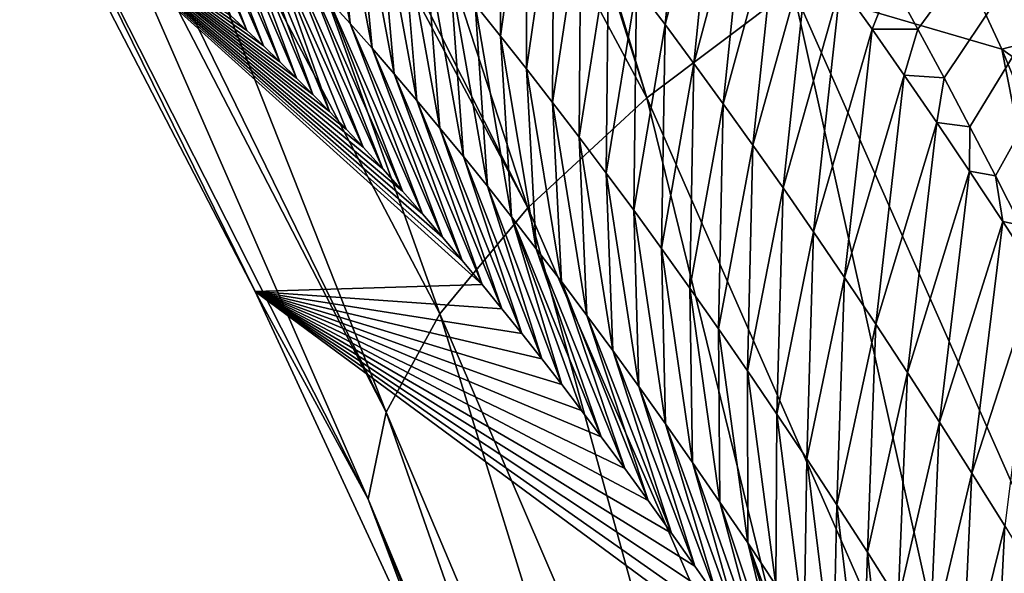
# Model space of a CAD drawing. Header units: metres. Extents: x -99 to 99, y -314 to 25.
# Tile 85 of 256: x -99.033 to -97.279, y 7.635 to 8.622. Entities that reach past the tile are written whole.
import ezdxf

# ---------------------------------------------------------------- set-up
doc = ezdxf.new("R2010")
doc.units = ezdxf.units.M
doc.layers.add('solid_K2442E1000C35', color=7, linetype='CONTINUOUS')

msp = doc.modelspace()

# ---------------------------------------------------------------- linework, layer by layer
at = {"layer": 'solid_K2442E1000C35'}
for points in [[(-97.433022, 8.604736, 83.047066), (-97.479965, 8.691108, 83.429932), (-96.290245, 10.154019, 81.183411)], [(-97.386551, 8.517954, 82.672516), (-97.433022, 8.604736, 83.047066), (-96.290245, 10.154019, 81.183411)], [(-97.340477, 8.430845, 82.305733), (-97.386551, 8.517954, 82.672516), (-96.290245, 10.154019, 81.183411)], [(-97.295097, 8.343352, 81.947624), (-97.340477, 8.430845, 82.305733), (-96.290245, 10.154019, 81.183411)], [(-97.250519, 8.255488, 81.598373), (-97.295097, 8.343352, 81.947624), (-96.290245, 10.154019, 81.183411)], [(-98.382179, 10.022468, 103.587593), (-98.399834, 10.007406, 103.576805), (-97.915619, 8.481994, 104.04776)], [(-97.655655, 8.678151, 104.237274), (-98.382179, 10.022468, 103.587593), (-97.915619, 8.481994, 104.04776)], [(-98.399834, 10.007406, 103.576805), (-98.621971, 9.79834, 103.40255), (-97.915619, 8.481994, 104.04776)], [(-98.621971, 9.79834, 103.40255), (-98.79071, 9.60427, 103.199898), (-98.127754, 8.28597, 103.805794)], [(-97.915619, 8.481994, 104.04776), (-98.621971, 9.79834, 103.40255), (-98.127754, 8.28597, 103.805794)], [(-98.79071, 9.60427, 103.199898), (-98.812691, 9.575295, 103.166214), (-98.127754, 8.28597, 103.805794)], [(-98.812691, 9.575295, 103.166214), (-98.947578, 9.361259, 102.886978), (-98.284538, 8.097048, 103.519951)], [(-98.127754, 8.28597, 103.805794), (-98.812691, 9.575295, 103.166214), (-98.284538, 8.097048, 103.519951)], [(-97.66478, 9.391545, 104.115356), (-97.28363, 8.569057, 104.461082), (-94.652443, 9.257127, 105.459549)], [(-97.655655, 8.678151, 104.237274), (-97.28363, 8.569057, 104.461082), (-97.66478, 9.391545, 104.115356)], [(-98.947578, 9.361259, 102.886978), (-99.009369, 9.210377, 102.653961), (-98.380394, 7.921935, 103.200394)], [(-98.284538, 8.097048, 103.519951), (-98.947578, 9.361259, 102.886978), (-98.380394, 7.921935, 103.200394)], [(-97.28363, 8.569057, 104.461082), (-95.515289, 7.322868, 105.459549), (-94.652443, 9.257127, 105.459549)], [(-99.009369, 9.210377, 102.653961), (-99.021835, 9.163827, 102.57476), (-98.380394, 7.921935, 103.200394)], [(-99.021835, 9.163827, 102.57476), (-99.032822, 8.989988, 102.240646), (-98.411934, 7.766835, 102.858452)], [(-98.380394, 7.921935, 103.200394), (-99.021835, 9.163827, 102.57476), (-98.411934, 7.766835, 102.858452)], [(-97.84066, 9.046237, 85.978462), (-97.883446, 8.6128, 85.612648), (-97.934151, 8.680147, 86.035912)], [(-97.84066, 9.046237, 85.978462), (-97.788239, 8.97818, 85.553505), (-97.883446, 8.6128, 85.612648)], [(-99.032822, 8.989988, 102.240646), (-98.980247, 8.846045, 101.896843), (-98.613411, 8.136756, 102.269264)], [(-98.411934, 7.766835, 102.858452), (-99.032822, 8.989988, 102.240646), (-98.613411, 8.136756, 102.269264)], [(-98.516716, 8.990932, 91.516838), (-98.443977, 8.614605, 91.529251), (-98.48201, 8.656846, 91.958611)], [(-98.516716, 8.990932, 91.516838), (-98.476929, 8.947281, 91.087509), (-98.443977, 8.614605, 91.529251)], [(-98.176262, 8.986488, 88.15744), (-98.176468, 8.592267, 88.089867), (-98.221703, 8.648478, 88.517197)], [(-98.176262, 8.986488, 88.15744), (-98.129387, 8.929132, 87.732483), (-98.176468, 8.592267, 88.089867)], [(-98.788986, 8.96345, 95.832909), (-98.627991, 8.602141, 95.682335), (-98.656876, 8.628536, 96.097244)], [(-98.788986, 8.96345, 95.832909), (-98.75808, 8.93573, 95.401642), (-98.627991, 8.602141, 95.682335)], [(-97.788239, 8.97818, 85.553505), (-97.831993, 8.543324, 85.189766), (-97.883446, 8.6128, 85.612648)], [(-97.788239, 8.97818, 85.553505), (-97.735031, 8.907961, 85.128899), (-97.831993, 8.543324, 85.189766)], [(-98.476929, 8.947281, 91.087509), (-98.405182, 8.570659, 91.100151), (-98.443977, 8.614605, 91.529251)], [(-98.476929, 8.947281, 91.087509), (-98.436348, 8.901913, 90.658432), (-98.405182, 8.570659, 91.100151)], [(-98.75808, 8.93573, 95.401642), (-98.598801, 8.574729, 95.272896), (-98.627991, 8.602141, 95.682335)], [(-98.75808, 8.93573, 95.401642), (-98.726364, 8.906454, 94.970558), (-98.598801, 8.574729, 95.272896)], [(-98.129387, 8.929132, 87.732483), (-98.130486, 8.534143, 87.662872), (-98.176468, 8.592267, 88.089867)], [(-98.129387, 8.929132, 87.732483), (-98.081726, 8.869859, 87.307838), (-98.130486, 8.534143, 87.662872)], [(-98.726364, 8.906454, 94.970558), (-98.56942, 8.546462, 94.869362), (-98.598801, 8.574729, 95.272896)], [(-98.726364, 8.906454, 94.970558), (-98.69384, 8.87561, 94.539658), (-98.56942, 8.546462, 94.869362)], [(-98.436348, 8.901913, 90.658432), (-98.365623, 8.524987, 90.671326), (-98.405182, 8.570659, 91.100151)], [(-98.436348, 8.901913, 90.658432), (-98.394981, 8.854808, 90.229614), (-98.365623, 8.524987, 90.671326)], [(-97.735031, 8.907961, 85.128899), (-97.779808, 8.471674, 84.767281), (-97.831993, 8.543324, 85.189766)], [(-97.735031, 8.907961, 85.128899), (-97.681038, 8.835532, 84.704666), (-97.779808, 8.471674, 84.767281)], [(-98.69384, 8.87561, 94.539658), (-98.539955, 8.517506, 94.472176), (-98.56942, 8.546462, 94.869362)], [(-98.69384, 8.87561, 94.539658), (-98.660515, 8.843186, 94.108948), (-98.539955, 8.517506, 94.472176)], [(-98.081726, 8.869859, 87.307838), (-98.083755, 8.474077, 87.236214), (-98.130486, 8.534143, 87.662872)], [(-98.081726, 8.869859, 87.307838), (-98.033295, 8.808632, 86.883522), (-98.083755, 8.474077, 87.236214)], [(-98.980247, 8.846045, 101.896843), (-98.244598, 8.19228, 90.898064), (-98.209274, 8.149797, 90.506622)], [(-98.613411, 8.136756, 102.269264), (-98.980247, 8.846045, 101.896843), (-98.209274, 8.149797, 90.506622)], [(-98.980247, 8.846045, 101.896843), (-98.279961, 8.234143, 91.295631), (-98.244598, 8.19228, 90.898064)], [(-98.980247, 8.846045, 101.896843), (-98.315376, 8.275435, 91.699196), (-98.279961, 8.234143, 91.295631)], [(-98.980247, 8.846045, 101.896843), (-98.350777, 8.316006, 92.109268), (-98.315376, 8.275435, 91.699196)], [(-98.980247, 8.846045, 101.896843), (-98.386101, 8.3557, 92.526398), (-98.350777, 8.316006, 92.109268)], [(-98.980247, 8.846045, 101.896843), (-98.421265, 8.394365, 92.951111), (-98.386101, 8.3557, 92.526398)], [(-98.980247, 8.846045, 101.896843), (-98.451233, 8.426576, 93.321594), (-98.421265, 8.394365, 92.951111)], [(-98.980247, 8.846045, 101.896843), (-98.480995, 8.457825, 93.698364), (-98.451233, 8.426576, 93.321594)], [(-98.980247, 8.846045, 101.896843), (-98.510506, 8.488021, 94.081779), (-98.480995, 8.457825, 93.698364)], [(-98.980247, 8.846045, 101.896843), (-98.539955, 8.517506, 94.472176), (-98.510506, 8.488021, 94.081779)], [(-98.980247, 8.846045, 101.896843), (-98.56942, 8.546462, 94.869362), (-98.539955, 8.517506, 94.472176)], [(-98.980247, 8.846045, 101.896843), (-98.598801, 8.574729, 95.272896), (-98.56942, 8.546462, 94.869362)], [(-98.980247, 8.846045, 101.896843), (-98.627991, 8.602141, 95.682335), (-98.598801, 8.574729, 95.272896)], [(-98.980247, 8.846045, 101.896843), (-98.656876, 8.628536, 96.097244), (-98.627991, 8.602141, 95.682335)], [(-98.660515, 8.843186, 94.108948), (-98.510506, 8.488021, 94.081779), (-98.539955, 8.517506, 94.472176)], [(-98.660515, 8.843186, 94.108948), (-98.626389, 8.809169, 93.678444), (-98.510506, 8.488021, 94.081779)], [(-98.394981, 8.854808, 90.229614), (-98.325317, 8.477571, 90.242775), (-98.365623, 8.524987, 90.671326)], [(-98.394981, 8.854808, 90.229614), (-98.352821, 8.805942, 89.801071), (-98.325317, 8.477571, 90.242775)], [(-97.681038, 8.835532, 84.704666), (-97.726898, 8.397803, 84.3452), (-97.779808, 8.471674, 84.767281)], [(-97.681038, 8.835532, 84.704666), (-97.626266, 8.760844, 84.280807), (-97.726898, 8.397803, 84.3452)], [(-98.626389, 8.809169, 93.678444), (-98.480995, 8.457825, 93.698364), (-98.510506, 8.488021, 94.081779)], [(-98.626389, 8.809169, 93.678444), (-98.591469, 8.773544, 93.248146), (-98.480995, 8.457825, 93.698364)], [(-98.352821, 8.805942, 89.801071), (-98.284256, 8.428387, 89.814522), (-98.325317, 8.477571, 90.242775)], [(-98.352821, 8.805942, 89.801071), (-98.309883, 8.755285, 89.37281), (-98.284256, 8.428387, 89.814522)], [(-98.033295, 8.808632, 86.883522), (-98.036293, 8.41203, 86.809921), (-98.083755, 8.474077, 87.236214)], [(-98.033295, 8.808632, 86.883522), (-97.9841, 8.74541, 86.459541), (-98.036293, 8.41203, 86.809921)], [(-98.591469, 8.773544, 93.248146), (-98.421265, 8.394365, 92.951111), (-98.451233, 8.426576, 93.321594)], [(-98.591469, 8.773544, 93.248146), (-98.555763, 8.736296, 92.818069), (-98.421265, 8.394365, 92.951111)], [(-98.591469, 8.773544, 93.248146), (-98.451233, 8.426576, 93.321594), (-98.480995, 8.457825, 93.698364)], [(-98.309883, 8.755285, 89.37281), (-98.242462, 8.377404, 89.386574), (-98.284256, 8.428387, 89.814522)], [(-98.309883, 8.755285, 89.37281), (-98.266174, 8.702806, 88.944855), (-98.242462, 8.377404, 89.386574)], [(-97.626266, 8.760844, 84.280807), (-97.673264, 8.32165, 83.923553), (-97.726898, 8.397803, 84.3452)], [(-97.626266, 8.760844, 84.280807), (-97.570724, 8.683835, 83.857346), (-97.673264, 8.32165, 83.923553)], [(-98.555763, 8.736296, 92.818069), (-98.386101, 8.3557, 92.526398), (-98.421265, 8.394365, 92.951111)], [(-98.555763, 8.736296, 92.818069), (-98.519279, 8.697403, 92.388214), (-98.386101, 8.3557, 92.526398)], [(-97.9841, 8.74541, 86.459541), (-97.988098, 8.34796, 86.384003), (-98.036293, 8.41203, 86.809921)], [(-97.9841, 8.74541, 86.459541), (-97.934151, 8.680147, 86.035912), (-97.988098, 8.34796, 86.384003)], [(-98.266174, 8.702806, 88.944855), (-98.199936, 8.324594, 88.958939), (-98.242462, 8.377404, 89.386574)], [(-98.266174, 8.702806, 88.944855), (-98.221703, 8.648478, 88.517197), (-98.199936, 8.324594, 88.958939)], [(-98.519279, 8.697403, 92.388214), (-98.350777, 8.316006, 92.109268), (-98.386101, 8.3557, 92.526398)], [(-98.519279, 8.697403, 92.388214), (-98.48201, 8.656846, 91.958611), (-98.350777, 8.316006, 92.109268)], [(-97.570724, 8.683835, 83.857346), (-97.618919, 8.243151, 83.50235), (-97.673264, 8.32165, 83.923553)], [(-97.570724, 8.683835, 83.857346), (-97.514427, 8.604437, 83.434288), (-97.618919, 8.243151, 83.50235)], [(-97.570724, 8.683835, 83.857346), (-97.479965, 8.691108, 83.429932), (-97.514427, 8.604437, 83.434288)], [(-97.514427, 8.604437, 83.434288), (-97.479965, 8.691108, 83.429932), (-97.433022, 8.604736, 83.047066)], [(-97.934151, 8.680147, 86.035912), (-97.939186, 8.281821, 85.958473), (-97.988098, 8.34796, 86.384003)], [(-97.934151, 8.680147, 86.035912), (-97.883446, 8.6128, 85.612648), (-97.939186, 8.281821, 85.958473)], [(-97.655655, 8.678151, 104.237274), (-97.915619, 8.481994, 104.04776), (-97.299591, 7.077905, 104.602196)], [(-97.021736, 7.24318, 104.795738), (-97.28363, 8.569057, 104.461082), (-97.655655, 8.678151, 104.237274)], [(-97.021736, 7.24318, 104.795738), (-97.655655, 8.678151, 104.237274), (-97.299591, 7.077905, 104.602196)], [(-98.48201, 8.656846, 91.958611), (-98.315376, 8.275435, 91.699196), (-98.350777, 8.316006, 92.109268)], [(-98.48201, 8.656846, 91.958611), (-98.443977, 8.614605, 91.529251), (-98.315376, 8.275435, 91.699196)], [(-98.221703, 8.648478, 88.517197), (-98.156693, 8.269925, 88.531647), (-98.199936, 8.324594, 88.958939)], [(-98.221703, 8.648478, 88.517197), (-98.176468, 8.592267, 88.089867), (-98.156693, 8.269925, 88.531647)], [(-98.443977, 8.614605, 91.529251), (-98.279961, 8.234143, 91.295631), (-98.315376, 8.275435, 91.699196)], [(-98.443977, 8.614605, 91.529251), (-98.405182, 8.570659, 91.100151), (-98.279961, 8.234143, 91.295631)], [(-97.883446, 8.6128, 85.612648), (-97.889557, 8.213571, 85.533348), (-97.939186, 8.281821, 85.958473)], [(-97.883446, 8.6128, 85.612648), (-97.831993, 8.543324, 85.189766), (-97.889557, 8.213571, 85.533348)], [(-97.514427, 8.604437, 83.434288), (-97.563866, 8.16224, 83.081612), (-97.618919, 8.243151, 83.50235)], [(-97.514427, 8.604437, 83.434288), (-97.457367, 8.522583, 83.011665), (-97.563866, 8.16224, 83.081612)], [(-97.514427, 8.604437, 83.434288), (-97.433022, 8.604736, 83.047066), (-97.457367, 8.522583, 83.011665)], [(-97.457367, 8.522583, 83.011665), (-97.433022, 8.604736, 83.047066), (-97.386551, 8.517954, 82.672516)], [(-98.176468, 8.592267, 88.089867), (-98.112724, 8.213369, 88.104691), (-98.156693, 8.269925, 88.531647)], [(-98.176468, 8.592267, 88.089867), (-98.130486, 8.534143, 87.662872), (-98.112724, 8.213369, 88.104691)], [(-98.405182, 8.570659, 91.100151), (-98.244598, 8.19228, 90.898064), (-98.279961, 8.234143, 91.295631)], [(-98.405182, 8.570659, 91.100151), (-98.365623, 8.524987, 90.671326), (-98.244598, 8.19228, 90.898064)], [(-97.28363, 8.569057, 104.461082), (-96.952667, 7.768702, 104.75927), (-95.515289, 7.322868, 105.459549)], [(-97.021736, 7.24318, 104.795738), (-96.952667, 7.768702, 104.75927), (-97.28363, 8.569057, 104.461082)], [(-97.831993, 8.543324, 85.189766), (-97.839226, 8.143165, 85.10865), (-97.889557, 8.213571, 85.533348)], [(-97.831993, 8.543324, 85.189766), (-97.779808, 8.471674, 84.767281), (-97.839226, 8.143165, 85.10865)], [(-98.365623, 8.524987, 90.671326), (-98.209274, 8.149797, 90.506622), (-98.244598, 8.19228, 90.898064)], [(-98.365623, 8.524987, 90.671326), (-98.325317, 8.477571, 90.242775), (-98.209274, 8.149797, 90.506622)], [(-98.130486, 8.534143, 87.662872), (-98.068054, 8.154897, 87.678101), (-98.112724, 8.213369, 88.104691)], [(-98.130486, 8.534143, 87.662872), (-98.083755, 8.474077, 87.236214), (-98.068054, 8.154897, 87.678101)], [(-97.457367, 8.522583, 83.011665), (-97.508118, 8.078856, 82.661354), (-97.563866, 8.16224, 83.081612)], [(-97.457367, 8.522583, 83.011665), (-97.399559, 8.438208, 82.589493), (-97.508118, 8.078856, 82.661354)], [(-97.457367, 8.522583, 83.011665), (-97.386551, 8.517954, 82.672516), (-97.399559, 8.438208, 82.589493)], [(-97.399559, 8.438208, 82.589493), (-97.386551, 8.517954, 82.672516), (-97.340477, 8.430845, 82.305733)], [(-98.325317, 8.477571, 90.242775), (-98.173851, 8.106348, 90.122459), (-98.209274, 8.149797, 90.506622)], [(-98.325317, 8.477571, 90.242775), (-98.284256, 8.428387, 89.814522), (-98.173851, 8.106348, 90.122459)], [(-97.915619, 8.481994, 104.04776), (-98.127754, 8.28597, 103.805794), (-97.530807, 6.912148, 104.355133)], [(-98.083755, 8.474077, 87.236214), (-98.022682, 8.094476, 87.251877), (-98.068054, 8.154897, 87.678101)], [(-98.083755, 8.474077, 87.236214), (-98.036293, 8.41203, 86.809921), (-98.022682, 8.094476, 87.251877)], [(-97.299591, 7.077905, 104.602196), (-97.915619, 8.481994, 104.04776), (-97.530807, 6.912148, 104.355133)], [(-97.779808, 8.471674, 84.767281), (-97.7882, 8.070559, 84.684387), (-97.839226, 8.143165, 85.10865)], [(-97.779808, 8.471674, 84.767281), (-97.726898, 8.397803, 84.3452), (-97.7882, 8.070559, 84.684387)], [(-97.399559, 8.438208, 82.589493), (-97.451691, 7.992931, 82.241608), (-97.508118, 8.078856, 82.661354)], [(-97.399559, 8.438208, 82.589493), (-97.341011, 8.351244, 82.167778), (-97.451691, 7.992931, 82.241608)], [(-97.399559, 8.438208, 82.589493), (-97.340477, 8.430845, 82.305733), (-97.341011, 8.351244, 82.167778)], [(-98.284256, 8.428387, 89.814522), (-98.13839, 8.062019, 89.745285), (-98.173851, 8.106348, 90.122459)], [(-98.284256, 8.428387, 89.814522), (-98.242462, 8.377404, 89.386574), (-98.13839, 8.062019, 89.745285)], [(-97.341011, 8.351244, 82.167778), (-97.340477, 8.430845, 82.305733), (-97.295097, 8.343352, 81.947624)], [(-98.036293, 8.41203, 86.809921), (-97.976616, 8.03207, 86.82605), (-98.022682, 8.094476, 87.251877)], [(-98.036293, 8.41203, 86.809921), (-97.988098, 8.34796, 86.384003), (-97.976616, 8.03207, 86.82605)], [(-97.726898, 8.397803, 84.3452), (-97.736488, 7.9957, 84.26059), (-97.7882, 8.070559, 84.684387)], [(-97.726898, 8.397803, 84.3452), (-97.673264, 8.32165, 83.923553), (-97.736488, 7.9957, 84.26059)], [(-98.242462, 8.377404, 89.386574), (-98.102921, 8.016922, 89.374748), (-98.13839, 8.062019, 89.745285)], [(-98.242462, 8.377404, 89.386574), (-98.199936, 8.324594, 88.958939), (-98.102921, 8.016922, 89.374748)], [(-97.988098, 8.34796, 86.384003), (-97.929863, 7.967637, 86.400627), (-97.976616, 8.03207, 86.82605)], [(-97.988098, 8.34796, 86.384003), (-97.939186, 8.281821, 85.958473), (-97.929863, 7.967637, 86.400627)], [(-97.341011, 8.351244, 82.167778), (-97.394577, 7.904391, 81.822388), (-97.451691, 7.992931, 82.241608)], [(-97.341011, 8.351244, 82.167778), (-97.281738, 8.26161, 81.746544), (-97.394577, 7.904391, 81.822388)], [(-97.341011, 8.351244, 82.167778), (-97.295097, 8.343352, 81.947624), (-97.281738, 8.26161, 81.746544)], [(-97.281738, 8.26161, 81.746544), (-97.295097, 8.343352, 81.947624), (-97.250519, 8.255488, 81.598373)], [(-98.199936, 8.324594, 88.958939), (-98.067505, 7.971165, 89.010498), (-98.102921, 8.016922, 89.374748)], [(-98.199936, 8.324594, 88.958939), (-98.156693, 8.269925, 88.531647), (-98.067505, 7.971165, 89.010498)], [(-97.673264, 8.32165, 83.923553), (-97.684105, 7.918527, 83.837273), (-97.736488, 7.9957, 84.26059)], [(-97.673264, 8.32165, 83.923553), (-97.618919, 8.243151, 83.50235), (-97.684105, 7.918527, 83.837273)], [(-98.127754, 8.28597, 103.805794), (-98.284538, 8.097048, 103.519951), (-97.707184, 6.751802, 104.063324)], [(-97.530807, 6.912148, 104.355133), (-98.127754, 8.28597, 103.805794), (-97.707184, 6.751802, 104.063324)], [(-97.939186, 8.281821, 85.958473), (-97.882439, 7.901132, 85.975632), (-97.929863, 7.967637, 86.400627)], [(-97.939186, 8.281821, 85.958473), (-97.889557, 8.213571, 85.533348), (-97.882439, 7.901132, 85.975632)], [(-98.156693, 8.269925, 88.531647), (-97.997017, 7.87811, 88.299469), (-98.032188, 7.924857, 88.652191)], [(-98.156693, 8.269925, 88.531647), (-98.112724, 8.213369, 88.104691), (-97.997017, 7.87811, 88.299469)], [(-98.156693, 8.269925, 88.531647), (-98.032188, 7.924857, 88.652191), (-98.067505, 7.971165, 89.010498)], [(-97.281738, 8.26161, 81.746544), (-97.336807, 7.813141, 81.403717), (-97.394577, 7.904391, 81.822388)], [(-97.281738, 8.26161, 81.746544), (-97.221733, 8.16921, 81.325813), (-97.336807, 7.813141, 81.403717)], [(-97.281738, 8.26161, 81.746544), (-97.250519, 8.255488, 81.598373), (-97.221733, 8.16921, 81.325813)], [(-97.618919, 8.243151, 83.50235), (-97.63105, 7.838975, 83.414452), (-97.684105, 7.918527, 83.837273)], [(-97.618919, 8.243151, 83.50235), (-97.563866, 8.16224, 83.081612), (-97.63105, 7.838975, 83.414452)], [(-98.112724, 8.213369, 88.104691), (-97.95507, 7.821578, 87.883133), (-97.997017, 7.87811, 88.299469)], [(-98.112724, 8.213369, 88.104691), (-98.068054, 8.154897, 87.678101), (-97.95507, 7.821578, 87.883133)], [(-97.889557, 8.213571, 85.533348), (-97.834358, 7.832514, 85.551079), (-97.882439, 7.901132, 85.975632)], [(-97.889557, 8.213571, 85.533348), (-97.839226, 8.143165, 85.10865), (-97.834358, 7.832514, 85.551079)], [(-98.068054, 8.154897, 87.678101), (-97.913292, 7.764284, 87.475388), (-97.95507, 7.821578, 87.883133)], [(-98.068054, 8.154897, 87.678101), (-98.022682, 8.094476, 87.251877), (-97.913292, 7.764284, 87.475388)], [(-97.563866, 8.16224, 83.081612), (-97.577339, 7.756981, 82.992165), (-97.63105, 7.838975, 83.414452)], [(-97.563866, 8.16224, 83.081612), (-97.508118, 8.078856, 82.661354), (-97.577339, 7.756981, 82.992165)], [(-97.221733, 8.16921, 81.325813), (-97.278366, 7.719089, 80.985634), (-97.336807, 7.813141, 81.403717)], [(-98.613411, 8.136756, 102.269264), (-98.209274, 8.149797, 90.506622), (-98.173851, 8.106348, 90.122459)], [(-98.613411, 8.136756, 102.269264), (-97.748199, 7.52776, 85.927757), (-97.707664, 7.467436, 85.559029)], [(-98.280769, 7.418728, 102.604378), (-98.613411, 8.136756, 102.269264), (-97.707664, 7.467436, 85.559029)], [(-98.613411, 8.136756, 102.269264), (-97.789078, 7.587736, 86.303223), (-97.748199, 7.52776, 85.927757)], [(-98.613411, 8.136756, 102.269264), (-97.830246, 7.647234, 86.685966), (-97.789078, 7.587736, 86.303223)], [(-98.613411, 8.136756, 102.269264), (-97.871674, 7.706127, 87.076508), (-97.830246, 7.647234, 86.685966)], [(-98.613411, 8.136756, 102.269264), (-97.913292, 7.764284, 87.475388), (-97.871674, 7.706127, 87.076508)], [(-98.613411, 8.136756, 102.269264), (-97.95507, 7.821578, 87.883133), (-97.913292, 7.764284, 87.475388)], [(-98.613411, 8.136756, 102.269264), (-97.997017, 7.87811, 88.299469), (-97.95507, 7.821578, 87.883133)], [(-98.613411, 8.136756, 102.269264), (-98.032188, 7.924857, 88.652191), (-97.997017, 7.87811, 88.299469)], [(-98.613411, 8.136756, 102.269264), (-98.067505, 7.971165, 89.010498), (-98.032188, 7.924857, 88.652191)], [(-98.613411, 8.136756, 102.269264), (-98.102921, 8.016922, 89.374748), (-98.067505, 7.971165, 89.010498)], [(-98.613411, 8.136756, 102.269264), (-98.13839, 8.062019, 89.745285), (-98.102921, 8.016922, 89.374748)], [(-98.613411, 8.136756, 102.269264), (-98.173851, 8.106348, 90.122459), (-98.13839, 8.062019, 89.745285)], [(-98.411934, 7.766835, 102.858452), (-98.613411, 8.136756, 102.269264), (-98.280769, 7.418728, 102.604378)], [(-97.839226, 8.143165, 85.10865), (-97.785614, 7.761738, 85.126991), (-97.834358, 7.832514, 85.551079)], [(-97.839226, 8.143165, 85.10865), (-97.7882, 8.070559, 84.684387), (-97.785614, 7.761738, 85.126991)], [(-98.284538, 8.097048, 103.519951), (-98.380394, 7.921935, 103.200394), (-97.822464, 6.602559, 103.737114)], [(-97.707184, 6.751802, 104.063324), (-98.284538, 8.097048, 103.519951), (-97.822464, 6.602559, 103.737114)], [(-98.022682, 8.094476, 87.251877), (-97.871674, 7.706127, 87.076508), (-97.913292, 7.764284, 87.475388)], [(-98.022682, 8.094476, 87.251877), (-97.976616, 8.03207, 86.82605), (-97.871674, 7.706127, 87.076508)], [(-97.7882, 8.070559, 84.684387), (-97.736229, 7.688763, 84.703384), (-97.785614, 7.761738, 85.126991)], [(-97.7882, 8.070559, 84.684387), (-97.736488, 7.9957, 84.26059), (-97.736229, 7.688763, 84.703384)], [(-97.508118, 8.078856, 82.661354), (-97.52298, 7.672483, 82.570427), (-97.577339, 7.756981, 82.992165)], [(-97.508118, 8.078856, 82.661354), (-97.451691, 7.992931, 82.241608), (-97.52298, 7.672483, 82.570427)], [(-97.976616, 8.03207, 86.82605), (-97.830246, 7.647234, 86.685966), (-97.871674, 7.706127, 87.076508)], [(-97.976616, 8.03207, 86.82605), (-97.929863, 7.967637, 86.400627), (-97.830246, 7.647234, 86.685966)], [(-97.736488, 7.9957, 84.26059), (-97.686203, 7.613534, 84.280281), (-97.736229, 7.688763, 84.703384)], [(-97.736488, 7.9957, 84.26059), (-97.684105, 7.918527, 83.837273), (-97.686203, 7.613534, 84.280281)], [(-97.451691, 7.992931, 82.241608), (-97.467979, 7.585414, 82.149261), (-97.52298, 7.672483, 82.570427)], [(-97.451691, 7.992931, 82.241608), (-97.394577, 7.904391, 81.822388), (-97.467979, 7.585414, 82.149261)], [(-97.929863, 7.967637, 86.400627), (-97.789078, 7.587736, 86.303223), (-97.830246, 7.647234, 86.685966)], [(-97.929863, 7.967637, 86.400627), (-97.882439, 7.901132, 85.975632), (-97.789078, 7.587736, 86.303223)], [(-98.380394, 7.921935, 103.200394), (-98.411934, 7.766835, 102.858452), (-97.872551, 6.469707, 103.388092)], [(-97.822464, 6.602559, 103.737114), (-98.380394, 7.921935, 103.200394), (-97.872551, 6.469707, 103.388092)], [(-97.684105, 7.918527, 83.837273), (-97.635559, 7.535992, 83.857704), (-97.686203, 7.613534, 84.280281)], [(-97.684105, 7.918527, 83.837273), (-97.63105, 7.838975, 83.414452), (-97.635559, 7.535992, 83.857704)], [(-97.882439, 7.901132, 85.975632), (-97.748199, 7.52776, 85.927757), (-97.789078, 7.587736, 86.303223)], [(-97.882439, 7.901132, 85.975632), (-97.834358, 7.832514, 85.551079), (-97.748199, 7.52776, 85.927757)], [(-97.394577, 7.904391, 81.822388), (-97.412361, 7.495689, 81.728699), (-97.467979, 7.585414, 82.149261)], [(-97.394577, 7.904391, 81.822388), (-97.336807, 7.813141, 81.403717), (-97.412361, 7.495689, 81.728699)], [(-97.63105, 7.838975, 83.414452), (-97.584305, 7.456073, 83.435692), (-97.635559, 7.535992, 83.857704)], [(-97.63105, 7.838975, 83.414452), (-97.577339, 7.756981, 82.992165), (-97.584305, 7.456073, 83.435692)], [(-97.834358, 7.832514, 85.551079), (-97.707664, 7.467436, 85.559029), (-97.748199, 7.52776, 85.927757)], [(-97.834358, 7.832514, 85.551079), (-97.785614, 7.761738, 85.126991), (-97.707664, 7.467436, 85.559029)], [(-97.336807, 7.813141, 81.403717), (-97.356133, 7.403216, 81.308777), (-97.412361, 7.495689, 81.728699)], [(-97.336807, 7.813141, 81.403717), (-97.278366, 7.719089, 80.985634), (-97.356133, 7.403216, 81.308777)], [(-98.411934, 7.766835, 102.858452), (-98.280769, 7.418728, 102.604378), (-97.981903, 6.6935, 102.903351)], [(-97.872551, 6.469707, 103.388092), (-98.411934, 7.766835, 102.858452), (-97.981903, 6.6935, 102.903351)], [(-97.785614, 7.761738, 85.126991), (-97.66748, 7.406766, 85.197067), (-97.707664, 7.467436, 85.559029)], [(-97.785614, 7.761738, 85.126991), (-97.736229, 7.688763, 84.703384), (-97.66748, 7.406766, 85.197067)], [(-97.577339, 7.756981, 82.992165), (-97.532448, 7.373717, 83.014259), (-97.584305, 7.456073, 83.435692)], [(-97.577339, 7.756981, 82.992165), (-97.52298, 7.672483, 82.570427), (-97.532448, 7.373717, 83.014259)], [(-97.278366, 7.719089, 80.985634), (-97.299301, 7.307903, 80.889526), (-97.356133, 7.403216, 81.308777)], [(-97.278366, 7.719089, 80.985634), (-97.219284, 7.622139, 80.568161), (-97.299301, 7.307903, 80.889526)], [(-97.736229, 7.688763, 84.703384), (-97.58799, 7.283762, 84.495987), (-97.627579, 7.345517, 84.842834)], [(-97.736229, 7.688763, 84.703384), (-97.686203, 7.613534, 84.280281), (-97.58799, 7.283762, 84.495987)], [(-97.736229, 7.688763, 84.703384), (-97.627579, 7.345517, 84.842834), (-97.66748, 7.406766, 85.197067)], [(-97.52298, 7.672483, 82.570427), (-97.480003, 7.288862, 82.593437), (-97.532448, 7.373717, 83.014259)], [(-97.52298, 7.672483, 82.570427), (-97.467979, 7.585414, 82.149261), (-97.480003, 7.288862, 82.593437)]]:
    msp.add_3dface(points, dxfattribs=at)

doc.saveas('drawing.dxf')
